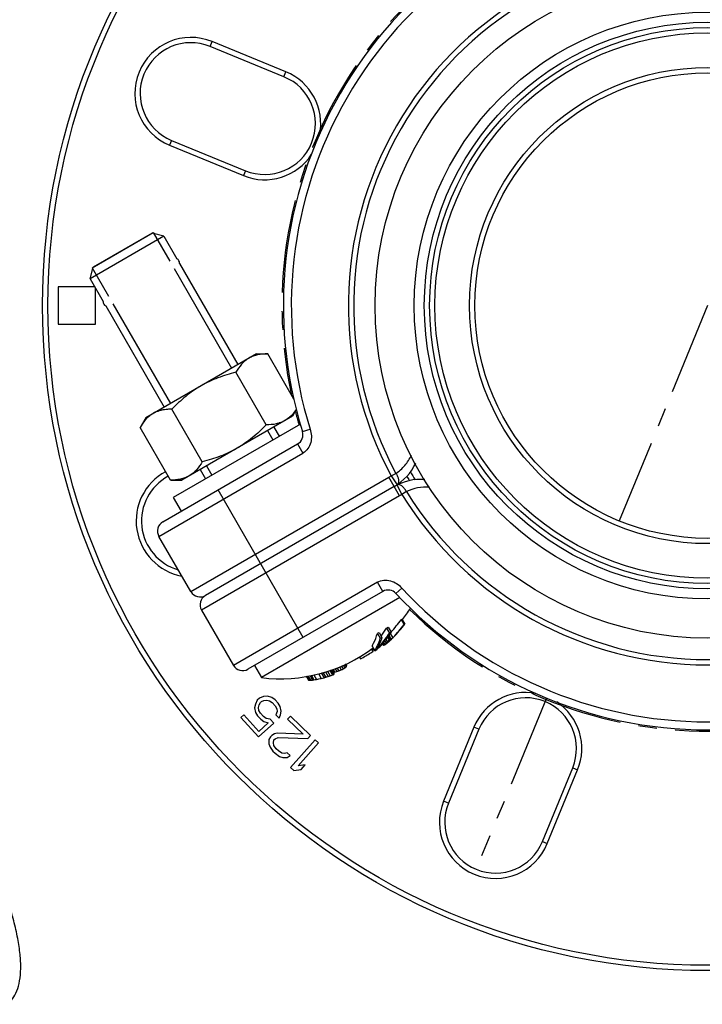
# Model space of a CAD drawing. Header units: millimetres. Extents: x 17 to 597, y 16 to 406.
# Tile 29 of 43: x 164 to 254, y 135 to 264. Entities that reach past the tile are written whole.
import ezdxf

# ---------------------------------------------------------------- set-up
doc = ezdxf.new("R2010")
doc.units = ezdxf.units.MM
doc.header["$LTSCALE"] = 32.67
doc.linetypes.add('CENTER', pattern=[0.6, 0.375, -0.075, 0.075, -0.075])
doc.layers.get('0').update_dxf_attribs({"linetype": 'CONTINUOUS'})
for name, color, linetype in [('02___PRT_ALL_AXES', 7, 'CONTINUOUS'), ('CHAMFERS', 7, 'CONTINUOUS'), ('CURVES', 7, 'CONTINUOUS'), ('ROUNDS', 7, 'CONTINUOUS')]:
    doc.layers.add(name, color=color, linetype=linetype)

msp = doc.modelspace()

# ---------------------------------------------------------------- linework, layer by layer
at = {"color": 7, "linetype": 'Continuous'}
for p, q in [((173.680116, 231.620366), (181.725232, 236.265216)), ((195.284788, 220.289677), (180.735561, 211.889677)), ((195.284788, 220.289677), (196.785303, 220.289677)), ((200.230609, 214.322233), (196.785303, 220.289677)), ((196.577545, 210.95004), (192.585303, 217.864806)), ((188.177545, 206.100297), (184.185303, 213.015064)), ((200.54138, 212.965861), (200.027288, 212.075426)), ((180.735561, 211.889677), (179.985303, 210.590193)), ((181.224544, 212.117365), (181.220071, 212.113725)), ((181.224786, 212.116982), (181.220071, 212.113725)), ((200.027288, 212.075426), (185.478061, 203.675426)), ((183.977545, 203.675426), (179.985303, 210.590193)), ((201.074147, 211.06325), (184.359408, 201.412991)), ((183.977545, 203.675426), (185.478061, 203.675426)), ((184.359408, 201.412991), (185.409408, 199.594337)), ((214.183895, 188.220252), (195.951987, 177.694055)), ((214.353588, 185.317297), (214.730448, 184.664556)), ((214.442267, 185.383079), (214.819369, 184.72992)), ((212.429925, 184.210881), (212.806855, 183.55802)), ((212.637191, 184.347077), (213.014394, 183.693742)), ((211.2077, 183.52176), (211.584903, 182.868425)), ((211.429282, 183.63316), (211.806212, 182.980298)), ((212.335457, 182.738265), (212.518509, 182.42121)), ((212.551164, 183.024504), (212.755842, 182.66999)), ((212.621519, 183.122025), (212.856687, 182.714702)), ((212.71254, 183.248193), (213.018402, 182.718424)), ((212.897957, 183.520738), (213.236664, 182.934081)), ((210.40911, 181.487617), (210.618831, 181.124368)), ((210.492624, 181.545262), (210.666731, 181.2437)), ((210.50552, 181.85288), (210.862887, 181.233902)), ((211.772836, 182.058189), (211.795641, 182.018689)), ((211.887071, 182.188433), (212.035374, 181.931566)), ((211.989837, 182.309695), (212.165266, 182.005843)), ((212.035274, 182.363311), (212.204614, 182.070005)), ((212.174062, 182.533803), (212.346223, 182.235611)), ((212.552925, 182.271103), (212.536472, 182.257313)), ((212.542383, 182.378144), (212.570631, 182.329216)), ((212.643919, 182.487814), (212.684795, 182.417016)), ((212.782665, 182.635756), (212.834144, 182.546592)), ((212.942987, 182.623863), (212.937596, 182.61874)), ((208.844708, 180.40781), (208.97796, 180.177011)), ((195.033241, 179.285368), (195.951987, 177.694055)), ((205.365276, 178.781852), (205.563132, 178.439155)), ((205.657078, 178.866382), (205.865684, 178.505067)), ((205.895494, 178.972324), (206.118586, 178.585917)), ((206.213695, 179.123316), (206.450205, 178.713669)), ((206.458171, 179.239325), (206.693427, 178.83185)), ((206.707307, 179.357544), (206.931469, 178.969283)), ((206.878058, 179.438568), (207.084985, 179.080159)), ((206.975082, 179.484607), (207.150102, 179.181463)), ((206.989061, 179.491241), (207.135242, 179.238047)), ((201.857987, 177.878208), (202.150832, 177.370986)), ((201.956145, 177.890131), (202.268942, 177.348351)), ((202.102907, 177.907958), (202.425029, 177.350025)), ((202.347193, 177.937631), (202.671482, 177.375945)), ((202.541177, 177.963756), (202.864907, 177.403038)), ((202.854548, 178.054534), (203.197988, 177.459679)), ((203.461527, 178.22469), (203.825545, 177.594193)), ((203.827685, 178.314127), (204.189829, 177.686875)), ((204.053823, 178.374647), (204.4149, 177.749243)), ((204.366854, 178.465428), (204.726569, 177.842383)), ((204.63045, 178.551158), (204.989166, 177.929844)), ((204.932101, 178.661062), (205.289856, 178.041413)), ((205.135233, 178.715212), (205.4746, 178.127412)), ((205.201783, 178.73449), (205.523913, 178.176546)), ((205.244576, 178.746887), (205.42897, 178.427508))]:
    msp.add_line(p, q, dxfattribs=at)
at = {"color": 2, "linetype": 'Continuous'}
for p, q in [((181.725232, 236.265216), (183.895232, 232.506666)), ((173.680116, 231.620366), (175.850116, 227.861816)), ((184.455232, 231.536717), (192.032732, 218.412102)), ((176.410116, 226.891867), (183.987616, 213.767252)), ((196.775232, 210.197851), (197.475232, 208.985416)), ((188.730116, 205.553001), (189.430116, 204.340566))]:
    msp.add_line(p, q, dxfattribs=at)
at = {"color": 7, "linetype": 'Continuous'}
msp.add_circle((254.662275, 226.644853), 37.275, dxfattribs=at)
at = {"color": 9, "linetype": 'Continuous'}
for radius in [36.572658, 35.879471]:
    msp.add_circle((254.662275, 226.644853), radius, dxfattribs=at)
at = {"color": 7, "linetype": 'Continuous'}
for centre, radius, start, end in [((184.608375, 232.271766), 0.56, 352.3498973, 67.6501027), ((175.696974, 227.126766), 0.56, 172.3498973, 247.6501027), ((184.071486, 206.90905), 6.102364, 95.62276998, 96.18936604), ((183.974575, 208.768295), 4.334074, 132.70907323, 136.14467966), ((183.754205, 209.006651), 4.009457, 129.20073745, 132.70538018), ((183.58455, 209.215752), 3.740185, 120.07579092, 129.12293544), ((254.662275, 226.644853), 45.5, 209.56486753, 210.43062249), ((198.422674, 198.054698), 20.51, 321.63118136, 326.71924665), ((199.634437, 196.221941), 18.318424, 316.88267061, 323.46720028), ((212.952838, 187.29829), 2.426197, 305.26391969, 307.87163241), ((201.000006, 191.426268), 13.516836, 322.33126321, 327.73693261), ((205.85155, 194.447792), 12.168376, 302.72534075, 303.89312952), ((199.69343, 196.134782), 18.912377, 316.06237435, 322.66363823), ((199.75882, 196.215856), 18.940614, 315.74908335, 322.66902366), ((213.283275, 186.726437), 2.51906, 305.06387472, 307.57420926), ((205.853045, 194.448655), 12.168376, 296.10687048, 297.27465925), ((205.989379, 194.212389), 12.648929, 296.25528497, 297.37856581), ((200.473845, 194.149152), 16.811264, 316.34489144, 316.93515828), ((200.967494, 193.767687), 16.233342, 316.12873492, 317.08741901), ((211.747892, 185.079461), 2.611803, 292.70095696, 295.12108186), ((205.987996, 194.21159), 12.648929, 302.62143419, 303.74471503), ((198.570498, 198.026488), 21.049437, 312.65840941, 313.34419755), ((198.410191, 198.029493), 21.178687, 313.33005486, 313.75479205), ((198.706207, 197.421687), 20.518891, 314.22782018, 315.08460909), ((198.918597, 197.241714), 20.258848, 314.25703412, 315.32908496), ((199.770954, 196.061693), 18.805838, 315.72839775, 316.05883659), ((198.422674, 198.054698), 20.51, 263.08119951, 306.63020267), ((207.009012, 183.791338), 4.625239, 326.43170678, 329.94580438), ((204.363611, 192.821105), 13.285476, 299.28811914, 300.71188111), ((206.737175, 183.951521), 4.940752, 329.91674553, 331.50708947), ((206.616228, 184.017611), 5.078577, 331.50272216, 332.11442417), ((201.991916, 190.70329), 13.054452, 314.54237127, 315.66474191), ((199.663768, 194.259123), 17.233995, 312.33278309, 314.74479067), ((207.817437, 189.615132), 8.575083, 297.64073982, 298.73733575), ((207.272583, 189.190451), 8.681912, 303.27018252, 303.98218524), ((207.267753, 189.197635), 8.690569, 303.98212091, 304.25420829), ((210.460182, 183.095624), 2.023595, 327.41588341, 329.54708646), ((210.921117, 184.277433), 2.607686, 299.19661065, 300.80338935), ((206.477655, 187.110493), 7.629192, 318.64791441, 320.28438028), ((207.824565, 188.182741), 7.576582, 305.79954525, 307.0251307), ((202.784094, 191.284438), 13.164938, 316.57985168, 317.12263768), ((203.055048, 193.586668), 14.773343, 309.1734059, 309.92562377), ((202.750721, 191.315421), 13.210476, 317.12265411, 317.68008665), ((209.240721, 184.731291), 4.05767, 323.31761375, 324.62247631), ((213.228007, 182.918497), 0.954523, 219.81345082, 220.41169941), ((213.109256, 182.817364), 0.798543, 220.41021199, 221.07795398), ((211.241288, 184.558583), 2.595617, 299.19285247, 300.80714753), ((200.497424, 194.126658), 16.778677, 315.76216704, 316.34488201), ((204.261691, 189.912691), 11.197884, 317.73929685, 318.6676866), ((199.429776, 197.287945), 19.942983, 311.15006303, 311.35277362), ((207.197322, 189.434055), 8.907928, 307.09980219, 307.5655713), ((199.427747, 197.290248), 19.946053, 311.35277612, 311.65999609), ((207.187307, 189.447075), 8.924355, 307.56557567, 308.02531188), ((201.433217, 195.536406), 17.283414, 310.61736782, 310.94499985), ((199.425689, 197.292562), 19.94915, 311.65999466, 311.87304127), ((199.423505, 197.294996), 19.95242, 311.87304365, 312.18154056), ((201.426518, 195.544127), 17.293636, 310.94500099, 311.27265147), ((198.410259, 198.029422), 21.178589, 312.87868592, 313.3099341), ((200.180516, 197.309478), 19.259192, 297.18029337, 301.87424156), ((200.183199, 197.304505), 19.253552, 301.87527497, 302.82062427), ((207.854432, 182.303284), 3.005286, 336.90350394, 339.35518502), ((198.322897, 195.749503), 18.87519, 295.50447076, 296.32532076), ((199.520341, 191.530866), 14.584861, 299.46009145, 300.53990855), ((201.574127, 186.548601), 9.28155, 305.2540856, 306.42309369), ((204.889225, 180.563163), 2.649653, 325.96513652, 328.56946212), ((203.900058, 178.358185), 3.352696, 14.21474896, 15.21454712), ((199.734141, 195.150808), 18.027043, 281.07812179, 283.11811337), ((199.133282, 196.799325), 19.770038, 283.72972287, 284.81910972), ((198.812243, 197.530537), 20.55941, 285.16284038, 285.81371761), ((198.532816, 198.000158), 21.087875, 286.19647573, 287.08029383), ((198.461964, 197.089552), 20.241017, 288.02913056, 288.81260706), ((199.238627, 193.889115), 16.963698, 289.81540533, 290.89867425), ((202.162879, 185.000273), 7.629136, 294.19685714, 295.72731451), ((206.011877, 181.933112), 3.553736, 259.65002244, 260.55931026), ((204.827486, 186.134542), 7.730469, 274.46251853, 275.46063399), ((204.851451, 178.802141), 0.918463, 312.72414613, 317.06776566), ((202.946065, 191.179381), 13.006245, 281.60808393, 282.97219597), ((200.313937, 196.307262), 18.647789, 287.32047877, 288.13627541), ((198.822928, 198.018242), 20.756731, 290.57810776, 291.55907997), ((202.754711, 180.202575), 2.895266, 257.96118074, 260.34121757), ((202.274812, 184.076254), 6.727906, 269.95001442, 271.27938056), ((201.280768, 189.414585), 12.118702, 275.4180041, 276.58965151), ((200.802025, 191.426778), 14.174652, 277.57866789, 278.3681544), ((200.383432, 193.003246), 15.796336, 279.03813376, 280.26363688)]:
    msp.add_arc(centre, radius, start, end, dxfattribs=at)
at = {"color": 9, "linetype": 'Continuous'}
msp.add_arc((254.662275, 226.644853), 44.8, 209.21654395, 210.7928327, dxfattribs=at)
at = {"color": 7, "linetype": 'Continuous'}
for points, knots in [([(196.785303, 220.289677), (196.345779, 220.289677), (195.69161, 220.241067), (194.866606, 220.00685), (194.488285, 219.829816), (194.310174, 219.726984)], [0, 0, 0, 0, 0.5141446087, 0.7594194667, 1, 1, 1, 1]), ([(194.310174, 219.726984), (194.132064, 219.624152), (193.789588, 219.385033), (193.174248, 218.787667), (192.805065, 218.245445), (192.585303, 217.864806)], [0, 0, 0, 0, 0.2405805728, 0.4858554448, 1, 1, 1, 1]), ([(192.585303, 217.864806), (191.789177, 217.667816), (190.214018, 217.196696), (188.720163, 216.499589), (188.010174, 216.089677)], [0, 0, 0, 0, 0.5000947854, 1, 1, 1, 1]), ([(188.010174, 216.089677), (187.300186, 215.679765), (185.949546, 214.734602), (184.753964, 213.606034), (184.185303, 213.015064)], [0, 0, 0, 0, 0.4999052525, 1, 1, 1, 1]), ([(183.413561, 212.975843), (183.111372, 212.943064), (182.520426, 212.833783), (181.964219, 212.599043), (181.710174, 212.452371)], [0, 0, 0, 0, 0.5088864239, 1, 1, 1, 1]), ([(184.185303, 213.015064), (184.125123, 213.015064), (183.887595, 213.012582), (183.650098, 212.999434), (183.473586, 212.982052)], [0, 0, 0, 0, 0.2533408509, 1, 1, 1, 1]), ([(200.539813, 212.988771), (200.49246, 212.916844), (200.301688, 212.638431), (200.087818, 212.375228), (199.913548, 212.194)], [0, 0, 0, 0, 0.2551280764, 1, 1, 1, 1]), ([(180.849311, 211.771114), (180.766969, 211.685485), (180.442319, 211.319937), (180.170144, 210.910346), (179.985303, 210.590193)], [0, 0, 0, 0, 0.2431964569, 1, 1, 1, 1]), ([(199.052674, 211.512733), (198.874564, 211.409901), (198.496243, 211.232867), (197.671239, 210.99865), (197.01707, 210.95004), (196.577545, 210.95004)], [0, 0, 0, 0, 0.2405805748, 0.4858554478, 1, 1, 1, 1]), ([(199.913548, 212.194), (199.849099, 212.126978), (199.58706, 211.870553), (199.289646, 211.649548), (199.052674, 211.512733)], [0, 0, 0, 0, 0.2536223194, 1, 1, 1, 1]), ([(196.577545, 210.95004), (196.008884, 210.35907), (194.813303, 209.230502), (193.462663, 208.285338), (192.752674, 207.875426)], [0, 0, 0, 0, 0.5000947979, 1, 1, 1, 1]), ([(192.752674, 207.875426), (192.042686, 207.465514), (190.54883, 206.768407), (188.973671, 206.297287), (188.177545, 206.100297)], [0, 0, 0, 0, 0.4999052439, 1, 1, 1, 1]), ([(188.177545, 206.100297), (187.957783, 205.719658), (187.588601, 205.177436), (186.973261, 204.580071), (186.630785, 204.340952), (186.452674, 204.23812)], [0, 0, 0, 0, 0.5141446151, 0.7594194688, 1, 1, 1, 1]), ([(186.452674, 204.23812), (186.274564, 204.135288), (185.896243, 203.958254), (185.071239, 203.724037), (184.41707, 203.675426), (183.977545, 203.675426)], [0, 0, 0, 0, 0.2405805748, 0.4858554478, 1, 1, 1, 1]), ([(210.50552, 181.85288), (210.582059, 181.97177), (210.885051, 182.496293), (211.091389, 183.07296), (211.2077, 183.52176)], [0, 0, 0, 0, 0.2337041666, 1, 1, 1, 1]), ([(211.105098, 181.642324), (211.154066, 181.734861), (211.347639, 182.129496), (211.494647, 182.546157), (211.584903, 182.868425)], [0, 0, 0, 0, 0.2382879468, 1, 1, 1, 1]), ([(211.191094, 181.532443), (211.340069, 181.686139), (211.926476, 182.321472), (212.450699, 183.013822), (212.806855, 183.55802)], [0, 0, 0, 0, 0.2476161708, 1, 1, 1, 1]), ([(211.806212, 182.980298), (211.768077, 182.846322), (211.610248, 182.345488), (211.391827, 181.862058), (211.191094, 181.532443)], [0, 0, 0, 0, 0.265215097, 1, 1, 1, 1]), ([(213.014394, 183.693742), (212.89026, 183.502286), (212.381625, 182.757401), (211.800105, 182.061983), (211.32928, 181.580114)], [0, 0, 0, 0, 0.2530020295, 1, 1, 1, 1])]:
    msp.add_open_spline(points, degree=3, knots=knots, dxfattribs=at)
msp.add_open_spline([(212.193167, 182.001051), (212.183799, 182.002189), (212.174484, 182.003824), (212.165266, 182.005843)], degree=3, dxfattribs=at)
at = {"layer": '02___PRT_ALL_AXES', "color": 7, "linetype": 'Continuous'}
for radius in [43.75, 38.602941]:
    msp.add_circle((254.662275, 226.644853), radius, dxfattribs=at)
msp.add_open_spline([(162.404453, 134.712654), (162.706767, 134.902695), (163.271116, 135.426723), (163.851017, 136.507796), (164.197769, 137.866787), (164.320107, 139.490334), (164.221272, 141.364605), (163.902834, 143.470131), (163.368416, 145.782804), (162.33803, 149.229488), (160.540802, 153.829752), (157.777247, 159.485446), (154.465122, 165.180303), (151.962283, 168.871247), (150.644825, 170.667303)], degree=3, knots=[0, 0, 0, 0, 0.0269244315, 0.0566870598, 0.0913211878, 0.1319445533, 0.179012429, 0.2325528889, 0.2923125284, 0.3578401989, 0.5036568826, 0.6640811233, 0.8320492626, 1, 1, 1, 1], dxfattribs=at)
at = {"layer": 'CHAMFERS', "color": 7, "linetype": 'Continuous'}
for p, q in [((181.573678, 236.177716), (173.831671, 231.707866)), ((183.099323, 235.76892), (181.573678, 236.177716)), ((183.099323, 235.76892), (173.422875, 230.18222)), ((183.099323, 235.76892), (184.820344, 232.788026)), ((185.161453, 232.197207), (192.848398, 218.883027)), ((173.422875, 230.18222), (173.831671, 231.707866)), ((173.422875, 230.18222), (175.143896, 227.201326)), ((175.485005, 226.610507), (183.17195, 213.296327)), ((197.590898, 210.668776), (198.290898, 209.456341)), ((187.91445, 205.082076), (188.61445, 203.869641))]:
    msp.add_line(p, q, dxfattribs=at)
at = {"layer": 'CURVES', "color": 9, "linetype": 'Continuous'}
for p, q in [((189.203159, 260.731626), (189.468987, 261.379188)), ((199.182405, 257.391768), (189.468987, 261.379188)), ((198.916577, 256.744207), (199.182405, 257.391768)), ((184.133539, 248.381947), (183.867711, 247.734386)), ((183.867711, 247.734386), (193.581129, 243.746967)), ((193.846957, 244.394528), (193.581129, 243.746967)), ((223.915359, 171.164983), (219.92794, 161.451565)), ((224.56292, 170.899155), (223.915359, 171.164983)), ((236.912599, 165.829535), (237.56016, 165.563707)), ((233.572741, 155.850289), (237.56016, 165.563707)), ((220.575501, 161.185738), (219.92794, 161.451565)), ((232.92518, 156.116117), (233.572741, 155.850289))]:
    msp.add_line(p, q, dxfattribs=at)
at = {"layer": 'CURVES', "color": 7, "linetype": 'Continuous'}
for p, q in [((198.916577, 256.744207), (189.203159, 260.731626)), ((184.133539, 248.381947), (193.846957, 244.394528)), ((169.225001, 229.094853), (169.225001, 224.194853)), ((174.050667, 229.094853), (169.225001, 229.094853)), ((174.125001, 224.194853), (174.125001, 228.966103)), ((169.225001, 224.194853), (174.125001, 224.194853)), ((195.713681, 174.992208), (195.406562, 174.710101)), ((196.235695, 175.194481), (195.713681, 174.992208)), ((196.749987, 175.251047), (196.235695, 175.194481)), ((197.325614, 175.086726), (196.749987, 175.251047)), ((197.747681, 174.781351), (197.325614, 175.086726)), ((195.160777, 174.207107), (195.06083, 173.699458)), ((195.06083, 173.699458), (195.175778, 173.111977)), ((195.406562, 174.710101), (195.160777, 174.207107)), ((195.575122, 173.756025), (195.667346, 174.117966)), ((195.628734, 173.38943), (195.575122, 173.756025)), ((195.667346, 174.117966), (195.828629, 174.404726)), ((195.828629, 174.404726), (195.982189, 174.545779)), ((195.982189, 174.545779), (196.281585, 174.68218)), ((196.281585, 174.68218), (196.65004, 174.743399)), ((196.65004, 174.743399), (197.010772, 174.658912)), ((197.010772, 174.658912), (197.363782, 174.428718)), ((197.363782, 174.428718), (197.778126, 173.977636)), ((198.162026, 174.33027), (197.747681, 174.781351)), ((197.778126, 173.977636), (197.977576, 173.606388)), ((197.977576, 173.606388), (198.031189, 173.239793)), ((198.430533, 173.883841), (198.162026, 174.33027)), ((198.545481, 173.296359), (198.430533, 173.883841)), ((193.625179, 172.796572), (193.24128, 172.443938)), ((193.24128, 172.443938), (195.589233, 169.887808)), ((195.627845, 170.616343), (193.625179, 172.796572)), ((195.175778, 173.111977), (195.444285, 172.665549)), ((195.444285, 172.665549), (195.858629, 172.214467)), ((195.828184, 173.018183), (195.628734, 173.38943)), ((196.242529, 172.567101), (195.828184, 173.018183)), ((196.595538, 172.336906), (196.242529, 172.567101)), ((197.102108, 172.247765), (196.595538, 172.336906)), ((198.031189, 173.239793), (197.862184, 172.807326)), ((197.862184, 172.807326), (198.276529, 172.356244)), ((198.276529, 172.356244), (198.445533, 172.788712)), ((198.445533, 172.788712), (198.545481, 173.296359)), ((199.768298, 172.616826), (199.40561, 172.24241)), ((202.407926, 170.059877), (199.768298, 172.616826)), ((195.589233, 169.887808), (197.58551, 171.721503)), ((196.856323, 171.744771), (195.627845, 170.616343)), ((195.858629, 172.214467), (196.280697, 171.909092)), ((196.280697, 171.909092), (196.856323, 171.744771)), ((197.58551, 171.721503), (197.102108, 172.247765)), ((199.40561, 172.24241), (201.458654, 170.253673)), ((197.156946, 169.921035), (196.940118, 169.550477)), ((197.302021, 170.070801), (197.156946, 169.921035)), ((197.665494, 170.299308), (197.302021, 170.070801)), ((198.029753, 170.381904), (197.665494, 170.299308)), ((197.741959, 169.644643), (198.178755, 169.802123)), ((201.458654, 170.253673), (198.029753, 170.381904)), ((198.178755, 169.802123), (202.045238, 169.685462)), ((202.045238, 169.685462), (202.407926, 170.059877)), ((224.56292, 170.899155), (220.575501, 161.185738)), ((196.940118, 169.550477), (196.94326, 168.966839)), ((196.94326, 168.966839), (197.091477, 168.532967)), ((197.091477, 168.532967), (197.458878, 168.031926)), ((197.525917, 169.128175), (197.596884, 169.494877)), ((197.600811, 168.76533), (197.525917, 169.128175)), ((197.596884, 169.494877), (197.741959, 169.644643)), ((197.894889, 168.335315), (197.600811, 168.76533)), ((203.024333, 169.52307), (199.767403, 165.86214)), ((200.77939, 166.07816), (203.481949, 169.115953)), ((203.481949, 169.115953), (203.024333, 169.52307)), ((197.458878, 168.031926), (197.75217, 167.747821)), ((197.75217, 167.747821), (198.337969, 167.325519)), ((198.188181, 168.05121), (197.894889, 168.335315)), ((198.627333, 167.770961), (198.188181, 168.05121)), ((198.337969, 167.325519), (198.776336, 167.19118)), ((198.992378, 167.707648), (198.627333, 167.770961)), ((198.776336, 167.19118), (199.359778, 167.206607)), ((199.356636, 167.790245), (198.992378, 167.707648)), ((199.723251, 167.435113), (199.356636, 167.790245)), ((199.359778, 167.206607), (199.723251, 167.435113)), ((199.767403, 165.86214), (200.225019, 165.455023)), ((201.722081, 166.216289), (200.77939, 166.07816)), ((201.16771, 165.593152), (201.722081, 166.216289)), ((232.92518, 156.116117), (236.912599, 165.829535)), ((200.225019, 165.455023), (201.16771, 165.593152))]:
    msp.add_line(p, q, dxfattribs=at)
at = {"layer": 'CURVES', "color": 2, "linetype": 'CENTER'}
for p, q in [((254.662275, 226.644853), (243.04281, 198.339648)), ((233.463719, 175.004825), (224.933782, 154.22576))]:
    msp.add_line(p, q, dxfattribs=at)
at = {"layer": 'CURVES', "color": 7, "linetype": 'Continuous'}
for radius in [87.5, 30.625]:
    msp.add_circle((254.662275, 226.644853), radius, dxfattribs=at)
at = {"layer": 'CURVES', "color": 9, "linetype": 'Continuous'}
for radius in [86.8, 31.325]:
    msp.add_circle((254.662275, 226.644853), radius, dxfattribs=at)
at = {"layer": 'CURVES', "color": 2, "linetype": 'CENTER'}
for start, end in [(105.54224935, 192.17559627), (194.35776725, 196.2585806), (225.54224935, 312.17559627)]:
    msp.add_arc((254.662275, 226.644853), 56, start, end, dxfattribs=at)
at = {"layer": 'CURVES', "color": 9, "linetype": 'Continuous'}
for centre, start, end in [((186.668349, 254.556787), 67.68154162, 247.68154162), ((196.381767, 250.569368), 348.69603191, 67.68154162), ((196.381767, 250.569368), 247.68154162, 326.97247236), ((196.534546, 202.351497), 75.69415408, 76.46702838), ((186.846591, 198.302605), 118.4305427, 259.30164218), ((230.73776, 168.364345), 79.57948722, 157.68154162), ((230.73776, 168.364345), 337.68154162, 56.21319062), ((226.750341, 158.650927), 157.68154162, 337.68154162)]:
    msp.add_arc(centre, 7.374871, start, end, dxfattribs=at)
at = {"layer": 'CURVES', "color": 7, "linetype": 'Continuous'}
for centre, start, end in [((186.668349, 254.556787), 67.68154162, 247.68154162), ((196.381767, 250.569368), 247.68154162, 67.68154162), ((186.846591, 198.302605), 118.2631792, 253.9625775), ((230.73776, 168.364345), 337.68154162, 157.68154162), ((226.750341, 158.650927), 157.68154162, 337.68154162)]:
    msp.add_arc(centre, 6.674871, start, end, dxfattribs=at)
at = {"layer": 'ROUNDS', "color": 9, "linetype": 'Continuous'}
for p, q in [((201.357016, 210.06233), (202.359623, 210.374227)), ((200.720207, 208.434032), (201.420207, 207.221596)), ((182.472101, 196.281902), (201.420207, 207.221596)), ((186.672101, 189.007288), (212.728045, 204.050695)), ((214.128045, 201.625824), (212.728045, 204.050695)), ((213.033302, 204.240246), (213.649699, 204.57199)), ((213.033302, 204.240246), (213.809616, 203.075198)), ((201.45915, 182.995368), (190.25915, 202.394337)), ((214.444829, 201.795408), (213.824026, 203.05024)), ((215.040327, 202.163352), (214.444829, 201.795408)), ((214.128045, 201.625824), (188.072101, 186.582417)), ((211.220207, 190.247498), (192.272101, 179.307804)), ((211.920207, 189.035063), (211.220207, 190.247498)), ((213.64876, 188.772406), (214.420174, 189.484741))]:
    msp.add_line(p, q, dxfattribs=at)
at = {"layer": 'ROUNDS', "color": 7, "linetype": 'Continuous'}
for p, q in [((182.984536, 198.194337), (200.720207, 208.434032)), ((200.728525, 208.438872), (200.729847, 208.439624)), ((213.428045, 202.838259), (188.584536, 188.494853)), ((186.672101, 189.007288), (182.472101, 196.281902)), ((211.920207, 189.035063), (194.184536, 178.795368)), ((188.072101, 186.582417), (192.272101, 179.307804))]:
    msp.add_line(p, q, dxfattribs=at)
for centre, radius, start, end in [((254.662275, 226.644853), 55.825, 102.71981025, 197.28018975), ((200.020207, 209.646467), 1.4, 300, 17.28018975), ((209.928045, 208.900437), 7, 300, 334.88785488), ((216.928045, 196.776081), 7, 85.69605299, 120), ((183.684536, 196.981902), 1.4, 120, 210), ((212.620207, 187.822627), 1.4, 42.71981025, 120), ((187.884536, 189.707288), 1.4, 210, 300), ((189.284536, 187.282417), 1.4, 120, 210), ((254.662275, 226.644853), 55.825, 222.71981025, 317.28018975), ((193.484536, 180.007804), 1.4, 210, 300)]:
    msp.add_arc(centre, radius, start, end, dxfattribs=at)
at = {"layer": 'ROUNDS', "color": 9, "linetype": 'Continuous'}
for centre, radius, start, end in [((254.662275, 226.644853), 54.775, 102.71981025, 197.28018975), ((254.662275, 226.644853), 47.275129, 91.71097592, 208.28902408), ((254.662275, 226.644853), 46.575129, 91.71097592, 208.28902408), ((209.928045, 208.900437), 5.6, 300, 303.67698202), ((217.557678, 197.100133), 5.654489, 84.95614726, 116.43582528), ((254.662275, 226.644853), 46.575129, 211.71097592, 328.28902408), ((216.928045, 196.776081), 5.6, 116.32301798, 120), ((254.662275, 226.644853), 47.275129, 211.71097592, 328.28902408), ((254.662275, 226.644853), 54.775, 222.71981025, 317.28018975)]:
    msp.add_arc(centre, radius, start, end, dxfattribs=at)
for points, knots in [([(202.359623, 210.374227), (202.447373, 210.092155), (202.569301, 209.507325), (202.48642, 208.6109), (202.115875, 207.79034), (201.674739, 207.368547), (201.420207, 207.221596)], [0, 0, 0, 0, 0.2505808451, 0.5007792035, 0.750690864, 1, 1, 1, 1]), ([(213.649699, 204.57199), (214.085547, 204.861548), (214.89107, 205.573926), (215.4662, 206.484243), (215.684887, 206.974503)], [0, 0, 0, 0, 0.4936054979, 1, 1, 1, 1]), ([(213.649699, 204.57199), (213.729509, 204.445917), (213.863553, 204.192522), (213.986594, 203.809903), (214.018539, 203.468321), (213.964942, 203.262271), (213.916694, 203.18625)], [0, 0, 0, 0, 0.304921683, 0.582795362, 0.8159999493, 1, 1, 1, 1]), ([(213.916694, 203.18625), (213.90955, 203.174994), (213.879873, 203.132728), (213.841489, 203.096436), (213.809616, 203.075198)], [0, 0, 0, 0, 0.2582022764, 1, 1, 1, 1]), ([(215.040327, 202.163352), (214.960006, 202.316573), (214.782303, 202.59191), (214.504888, 202.873731), (214.271224, 203.019891), (214.109963, 203.080569), (213.957685, 203.094969), (213.864209, 203.07012), (213.824026, 203.05024)], [0, 0, 0, 0, 0.3195415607, 0.6017008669, 0.721697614, 0.8261897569, 0.9171915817, 1, 1, 1, 1]), ([(211.220207, 190.247498), (211.474736, 190.394454), (212.060588, 190.565593), (212.956486, 190.476214), (213.774253, 190.099778), (214.219767, 189.70177), (214.420174, 189.484741)], [0, 0, 0, 0, 0.249309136, 0.4992207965, 0.7494191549, 1, 1, 1, 1])]:
    msp.add_open_spline(points, degree=3, knots=knots, dxfattribs=at)

doc.saveas('drawing.dxf')
